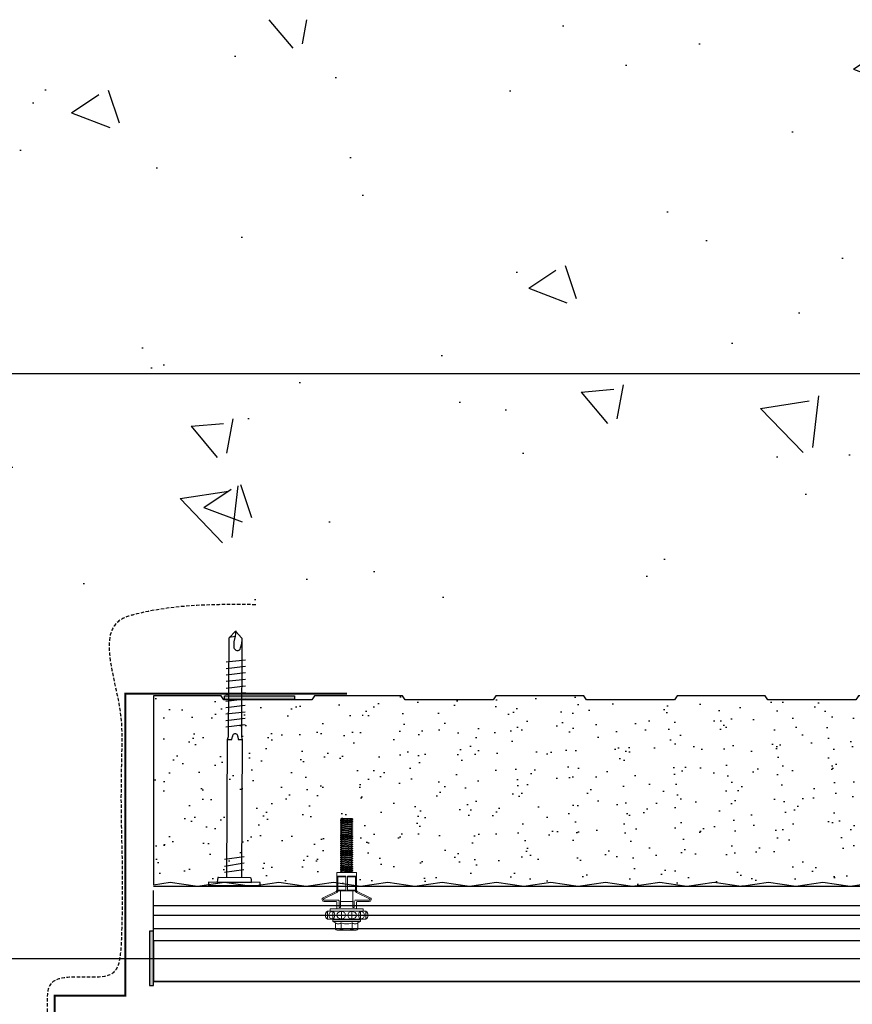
# Model space of a CAD drawing. Header units: millimetres. Extents: x -312551 to 250764, y -35891 to 59426.
# Tile 67 of 256: x -235797 to -235491, y 9063 to 9424. Entities that reach past the tile are written whole.
import ezdxf

# ---------------------------------------------------------------- set-up
doc = ezdxf.new("R2010")
doc.units = ezdxf.units.MM
doc.header["$LTSCALE"] = 2.5
doc.linetypes.add('HIDDEN', pattern=[0.375, 0.25, -0.125])
doc.layers.add('A419100ND1', color=7, linetype='Continuous')
doc.layers.add('Rails', color=1, linetype='Continuous')

# ---------------------------------------------------------------- blocks, each defined once
blk = doc.blocks.new('KP Tile fastener')
at = {"layer": 'Rails', "color": 7, "linetype": 'Continuous', "lineweight": 0}
for p, q in [((-3.59, 7.37), (-3.87, 7.02)), ((-3.5, 7.37), (-3.73, 7.02)), ((-3.24, 7.64), (-3.59, 7.37)), ((-3.18, 7.63), (-3.5, 7.37)), ((-2.83, 7.81), (-3.24, 7.64)), ((-2.8, 7.8), (-3.18, 7.63)), ((-2.39, 7.87), (-2.83, 7.81)), ((-2.39, 7.86), (-2.8, 7.8)), ((-1.94, 7.82), (-2.39, 7.87)), ((-1.97, 7.8), (-2.39, 7.86)), ((-1.59, 7.63), (-1.97, 7.8)), ((-1.53, 7.65), (-1.94, 7.82)), ((-1.27, 7.37), (-1.59, 7.63)), ((-1.18, 7.38), (-1.53, 7.65)), ((-1.04, 7.02), (-1.27, 7.37)), ((-0.9, 7.02), (-1.18, 7.38)), ((2.63, 3.85), (2.63, 8.3)), ((3.13, 3.04), (3.13, 8.33)), ((5.95, 3.6), (3.61, 8.44)), ((6.37, 3.87), (4.05, 8.63)), ((-7.71, 3.86), (-7.87, 3.5)), ((-7.47, 4.16), (-7.71, 3.86)), ((-7.47, 4.16), (-5.19, 4.16)), ((-5.4, 3.85), (-5.53, 3.49)), ((-5.19, 4.15), (-5.4, 3.85)), ((-5.19, 4.16), (-4.68, 5.04)), ((-4.68, 0), (-4.68, 5.04)), ((-4.68, 5.04), (-4.05, 5.04)), ((-4.05, 0), (-4.05, 5.04)), ((-3.87, 0), (-3.87, 7.02)), ((-3.73, 7.02), (-1.04, 7.02)), ((-3.63, 5.7), (-3.73, 5.14)), ((-3.73, 5.14), (-1.04, 5.14)), ((-3.73, 5.14), (-3.63, 4.82)), ((-3.34, 6.17), (-3.63, 5.7)), ((-3.63, 4.82), (-3.34, 4.54)), ((-2.9, 6.49), (-3.34, 6.17)), ((-3.34, 4.54), (-2.39, 4.3)), ((-2.39, 6.6), (-2.9, 6.49)), ((-1.87, 6.49), (-2.39, 6.6)), ((-2.39, 4.3), (-1.43, 4.54)), ((-1.43, 6.17), (-1.87, 6.49)), ((-1.14, 5.7), (-1.43, 6.17)), ((-1.43, 4.54), (-1.14, 4.82)), ((-1.04, 5.14), (-1.14, 5.7)), ((-1.14, 4.82), (-1.04, 5.14)), ((-0.9, 0), (-0.9, 7.02)), ((-0.9, 6.03), (0, 6.03)), ((0, 0), (0, 6.03)), ((0, 0), (0, 6.03)), ((6.6, 0.36), (6.6, 3.69)), ((-7.87, 3.5), (-7.92, 3.12)), ((-7.92, 0), (-7.92, 3.12)), ((-7.92, 3.12), (-7.87, 2.73)), ((-7.9, 0.43), (-7.92, 0)), ((-7.9, 0.43), (-7.92, 0)), ((-7.9, -0.43), (-7.92, 0)), ((-7.9, -0.43), (-7.92, 0)), ((-7.84, 0.86), (-7.9, 0.43)), ((-7.87, 2.73), (-7.71, 2.38)), ((-7.75, 1.28), (-7.84, 0.86)), ((-7.62, 1.69), (-7.75, 1.28)), ((-7.71, 2.38), (-7.47, 2.08)), ((-7.47, 2.08), (-7.62, 1.69)), ((-7.47, 2.08), (-5.19, 2.08)), ((-5.53, 3.49), (-5.58, 3.12)), ((-5.58, 3.12), (-5.53, 2.74)), ((-5.56, 0.42), (-5.58, 0)), ((-5.56, 0.42), (-5.58, 0)), ((-5.56, -0.42), (-5.58, 0)), ((-5.56, -0.42), (-5.58, 0)), ((-5.52, 0.85), (-5.56, 0.42)), ((-5.53, 2.74), (-5.4, 2.39)), ((-5.44, 1.28), (-5.52, 0.85)), ((-5.33, 1.69), (-5.44, 1.28)), ((-5.4, 2.39), (-5.19, 2.08)), ((-5.2, 2.08), (-5.33, 1.69)), ((-4.68, 0), (-4.68, -5.04)), ((-4.05, 2.09), (-3.87, 2.09)), ((-4.05, 0), (-4.05, -5.04)), ((-3.63, 2.53), (-3.73, 1.88)), ((-3.73, 1.88), (-1.04, 1.88)), ((-3.73, 1.88), (-3.63, 1.32)), ((-3.34, 3.07), (-3.63, 2.53)), ((-3.63, 1.32), (-3.34, 0.85)), ((-2.9, 3.44), (-3.34, 3.07)), ((-3.34, 0.85), (-2.9, 0.53)), ((-2.39, 3.57), (-2.9, 3.44)), ((-2.9, 0.53), (-2.39, 0.42)), ((-2.9, 0.53), (-2.39, 0.42)), ((-1.87, 3.44), (-2.39, 3.57)), ((-2.39, 0.42), (-1.87, 0.53)), ((-2.39, 0.42), (-1.87, 0.53)), ((-1.43, 3.07), (-1.87, 3.44)), ((-1.87, 0.53), (-1.43, 0.85)), ((-1.14, 2.53), (-1.43, 3.07)), ((-1.43, 0.85), (-1.14, 1.32)), ((-1.04, 1.88), (-1.14, 2.53)), ((-1.14, 1.32), (-1.04, 1.88)), ((0, 3.6), (2.38, 3.6)), ((0, 0), (0, -6.03)), ((0, 0), (0, -6.03)), ((0.43, 2.28), (0.43, 2.79)), ((0.43, 2.79), (2.88, 2.79)), ((0.43, 2.28), (6.6, 2.28)), ((2.63, 2.28), (2.63, -2.28)), ((6.6, 3.51), (12, 3.51)), ((6.6, 3.33), (12, 3.33)), ((6.6, 3.33), (6.87, 3.2)), ((6.6, 0.36), (12, 0.36)), ((6.6, 0.36), (6.6, -3.69)), ((6.87, 0.36), (6.87, 3.2)), ((6.87, 3.2), (11.73, 3.2)), ((6.95, 3.6), (12, 3.6)), ((11.73, 3.2), (12, 3.33)), ((11.73, 0.36), (11.73, 3.2)), ((12, 0.36), (12, 3.6)), ((12, 3.6), (13.35, 3.6)), ((13.35, 0), (13.35, 3.6)), ((13.35, 2.2), (13.38, 2.25)), ((13.35, 0), (13.35, -3.6)), ((13.38, 2.25), (13.74, -2.25)), ((13.38, 2.25), (13.53, 2.25)), ((13.53, 2.25), (13.89, -2.25)), ((13.53, 2.25), (13.77, 1.84)), ((13.77, 1.84), (13.78, 1.82)), ((13.78, 1.82), (13.8, 1.81)), ((13.8, 1.81), (13.81, 1.81)), ((13.81, 1.81), (13.83, 1.81)), ((13.82, 1.81), (14.17, -1.81)), ((13.83, 1.81), (13.85, 1.82)), ((13.85, 1.82), (13.86, 1.84)), ((13.86, 1.84), (14.1, 2.25)), ((14.1, 2.25), (14.46, -2.25)), ((14.1, 2.25), (14.25, 2.25)), ((14.25, 2.25), (14.61, -2.25)), ((14.25, 2.25), (14.49, 1.84)), ((14.49, 1.84), (14.5, 1.82)), ((14.5, 1.82), (14.52, 1.81)), ((14.52, 1.81), (14.53, 1.81)), ((14.53, 1.81), (14.55, 1.81)), ((14.54, 1.81), (14.89, -1.81)), ((14.55, 1.81), (14.57, 1.82)), ((14.57, 1.82), (14.58, 1.84)), ((14.58, 1.84), (14.82, 2.25)), ((14.82, 2.25), (15.18, -2.25)), ((14.82, 2.25), (14.97, 2.25)), ((14.97, 2.25), (15.33, -2.25)), ((14.97, 2.25), (15.21, 1.84)), ((15.21, 1.84), (15.22, 1.82)), ((15.22, 1.82), (15.24, 1.81)), ((15.24, 1.81), (15.25, 1.81)), ((15.25, 1.81), (15.27, 1.81)), ((15.26, 1.81), (15.61, -1.81)), ((15.27, 1.81), (15.29, 1.82)), ((15.29, 1.82), (15.3, 1.84)), ((15.3, 1.84), (15.54, 2.25)), ((15.54, 2.25), (15.9, -2.25)), ((15.54, 2.25), (15.69, 2.25)), ((15.69, 2.25), (16.05, -2.25)), ((15.69, 2.25), (15.93, 1.84)), ((15.93, 1.84), (15.94, 1.82)), ((15.94, 1.82), (15.96, 1.81)), ((15.96, 1.81), (15.97, 1.81)), ((15.97, 1.81), (15.99, 1.81)), ((15.98, 1.81), (16.33, -1.81)), ((15.99, 1.81), (16.01, 1.82)), ((16.01, 1.82), (16.02, 1.84)), ((16.02, 1.84), (16.26, 2.25)), ((16.26, 2.25), (16.62, -2.25)), ((16.26, 2.25), (16.41, 2.25)), ((16.41, 2.25), (16.77, -2.25)), ((16.41, 2.25), (16.65, 1.84)), ((16.65, 1.84), (16.66, 1.82)), ((16.66, 1.82), (16.68, 1.81)), ((16.68, 1.81), (16.69, 1.81)), ((16.69, 1.81), (16.71, 1.81)), ((16.7, 1.81), (17.05, -1.81)), ((16.71, 1.81), (16.73, 1.82)), ((16.73, 1.82), (16.74, 1.84)), ((16.74, 1.84), (16.98, 2.25)), ((16.98, 2.25), (17.34, -2.25)), ((16.98, 2.25), (17.13, 2.25)), ((17.13, 2.25), (17.49, -2.25)), ((17.13, 2.25), (17.37, 1.84)), ((17.37, 1.84), (17.38, 1.82)), ((17.38, 1.82), (17.4, 1.81)), ((17.4, 1.81), (17.41, 1.81)), ((17.41, 1.81), (17.43, 1.81)), ((17.42, 1.81), (17.77, -1.81)), ((17.43, 1.81), (17.45, 1.82)), ((17.45, 1.82), (17.46, 1.84)), ((17.46, 1.84), (17.7, 2.25)), ((17.7, 2.25), (18.06, -2.25)), ((17.7, 2.25), (17.85, 2.25)), ((17.85, 2.25), (18.21, -2.25)), ((17.85, 2.25), (18.09, 1.84)), ((18.09, 1.84), (18.1, 1.82)), ((18.1, 1.82), (18.12, 1.81)), ((18.12, 1.81), (18.13, 1.81)), ((18.13, 1.81), (18.15, 1.81)), ((18.14, 1.81), (18.49, -1.81)), ((18.15, 1.81), (18.17, 1.82)), ((18.17, 1.82), (18.18, 1.84)), ((18.18, 1.84), (18.42, 2.25)), ((18.42, 2.25), (18.78, -2.25)), ((18.42, 2.25), (18.57, 2.25)), ((18.57, 2.25), (18.93, -2.25)), ((18.57, 2.25), (18.81, 1.84)), ((18.81, 1.84), (18.82, 1.82)), ((18.82, 1.82), (18.84, 1.81)), ((18.84, 1.81), (18.85, 1.81)), ((18.85, 1.81), (18.87, 1.81)), ((18.86, 1.81), (19.21, -1.81)), ((18.87, 1.81), (18.89, 1.82)), ((18.89, 1.82), (18.9, 1.84)), ((18.9, 1.84), (19.14, 2.25)), ((19.14, 2.25), (19.5, -2.25)), ((19.14, 2.25), (19.29, 2.25)), ((19.29, 2.25), (19.65, -2.25)), ((19.29, 2.25), (19.53, 1.84)), ((19.53, 1.84), (19.54, 1.82)), ((19.54, 1.82), (19.56, 1.81)), ((19.56, 1.81), (19.57, 1.81)), ((19.57, 1.81), (19.59, 1.81)), ((19.58, 1.81), (19.93, -1.81)), ((19.59, 1.81), (19.61, 1.82)), ((19.61, 1.82), (19.62, 1.84)), ((19.62, 1.84), (19.86, 2.25)), ((19.86, 2.25), (20.22, -2.25)), ((19.86, 2.25), (20.01, 2.25)), ((20.01, 2.25), (20.37, -2.25)), ((20.01, 2.25), (20.25, 1.84)), ((20.25, 1.84), (20.26, 1.82)), ((20.26, 1.82), (20.28, 1.81)), ((20.28, 1.81), (20.29, 1.81)), ((20.29, 1.81), (20.31, 1.81)), ((20.3, 1.81), (20.65, -1.81)), ((20.31, 1.81), (20.33, 1.82)), ((20.33, 1.82), (20.34, 1.84)), ((20.34, 1.84), (20.58, 2.25)), ((20.58, 2.25), (20.94, -2.25)), ((20.58, 2.25), (20.73, 2.25)), ((20.73, 2.25), (21.09, -2.25)), ((20.73, 2.25), (20.97, 1.84)), ((20.97, 1.84), (20.98, 1.82)), ((20.98, 1.82), (21, 1.81)), ((21, 1.81), (21.01, 1.81)), ((21.01, 1.81), (21.03, 1.81)), ((21.02, 1.81), (21.37, -1.81)), ((21.03, 1.81), (21.05, 1.82)), ((21.05, 1.82), (21.06, 1.84)), ((21.06, 1.84), (21.3, 2.25)), ((21.3, 2.25), (21.66, -2.25)), ((21.3, 2.25), (21.45, 2.25)), ((21.45, 2.25), (21.81, -2.25)), ((21.45, 2.25), (21.69, 1.84)), ((21.69, 1.84), (21.7, 1.82)), ((21.7, 1.82), (21.72, 1.81)), ((21.72, 1.81), (21.73, 1.81)), ((21.73, 1.81), (21.75, 1.81)), ((21.74, 1.81), (22.09, -1.81)), ((21.75, 1.81), (21.77, 1.82)), ((21.77, 1.82), (21.78, 1.84)), ((21.78, 1.84), (22.02, 2.25)), ((22.02, 2.25), (22.38, -2.25)), ((22.02, 2.25), (22.17, 2.25)), ((22.17, 2.25), (22.53, -2.25)), ((22.17, 2.25), (22.41, 1.84)), ((22.41, 1.84), (22.42, 1.82)), ((22.42, 1.82), (22.44, 1.81)), ((22.44, 1.81), (22.45, 1.81)), ((22.45, 1.81), (22.47, 1.81)), ((22.46, 1.81), (22.81, -1.81)), ((22.47, 1.81), (22.49, 1.82)), ((22.49, 1.82), (22.5, 1.84)), ((22.5, 1.84), (22.74, 2.25)), ((22.74, 2.25), (23.1, -2.25)), ((22.74, 2.25), (22.89, 2.25)), ((22.89, 2.25), (23.25, -2.25)), ((22.89, 2.25), (23.13, 1.84)), ((23.13, 1.84), (23.14, 1.82)), ((23.14, 1.82), (23.16, 1.81)), ((23.16, 1.81), (23.17, 1.81)), ((23.17, 1.81), (23.19, 1.81)), ((23.18, 1.81), (23.53, -1.81)), ((23.19, 1.81), (23.21, 1.82)), ((23.21, 1.82), (23.22, 1.84)), ((23.22, 1.84), (23.46, 2.25)), ((23.46, 2.25), (23.82, -2.25)), ((23.46, 2.25), (23.61, 2.25)), ((23.61, 2.25), (23.97, -2.25)), ((23.61, 2.25), (23.85, 1.84)), ((23.85, 1.84), (23.86, 1.82)), ((23.86, 1.82), (23.88, 1.81)), ((23.88, 1.81), (23.89, 1.81)), ((23.89, 1.81), (23.91, 1.81)), ((23.9, 1.81), (24.25, -1.81)), ((23.91, 1.81), (23.93, 1.82)), ((23.93, 1.82), (23.94, 1.84)), ((23.94, 1.84), (24.18, 2.25)), ((24.18, 2.25), (24.54, -2.25)), ((24.18, 2.25), (24.33, 2.25)), ((24.33, 2.25), (24.69, -2.25)), ((24.33, 2.25), (24.57, 1.84)), ((24.57, 1.84), (24.58, 1.82)), ((24.58, 1.82), (24.6, 1.81)), ((24.6, 1.81), (24.61, 1.81)), ((24.61, 1.81), (24.63, 1.81)), ((24.62, 1.81), (24.97, -1.81)), ((24.63, 1.81), (24.65, 1.82)), ((24.65, 1.82), (24.66, 1.84)), ((24.66, 1.84), (24.9, 2.25)), ((24.9, 2.25), (25.26, -2.25)), ((24.9, 2.25), (25.05, 2.25)), ((25.05, 2.25), (25.41, -2.25)), ((25.05, 2.25), (25.29, 1.84)), ((25.29, 1.84), (25.3, 1.82)), ((25.3, 1.82), (25.32, 1.81)), ((25.32, 1.81), (25.33, 1.81)), ((25.33, 1.81), (25.35, 1.81)), ((25.34, 1.81), (25.69, -1.81)), ((25.35, 1.81), (25.37, 1.82)), ((25.37, 1.82), (25.38, 1.84)), ((25.38, 1.84), (25.62, 2.25)), ((25.62, 2.25), (25.98, -2.25)), ((25.62, 2.25), (25.77, 2.25)), ((25.77, 2.25), (26.13, -2.25)), ((25.77, 2.25), (26.01, 1.84)), ((26.01, 1.84), (26.02, 1.82)), ((26.02, 1.82), (26.04, 1.81)), ((26.04, 1.81), (26.05, 1.81)), ((26.05, 1.81), (26.07, 1.81)), ((26.06, 1.81), (26.41, -1.81)), ((26.07, 1.81), (26.09, 1.82)), ((26.09, 1.82), (26.1, 1.84)), ((26.1, 1.84), (26.34, 2.25)), ((26.34, 2.25), (26.7, -2.25)), ((26.34, 2.25), (26.49, 2.25)), ((26.49, 2.25), (26.85, -2.25)), ((26.49, 2.25), (26.73, 1.84)), ((26.73, 1.84), (26.74, 1.82)), ((26.74, 1.82), (26.76, 1.81)), ((26.76, 1.81), (26.77, 1.81)), ((26.77, 1.81), (26.79, 1.81)), ((26.78, 1.81), (27.13, -1.81)), ((26.79, 1.81), (26.81, 1.82)), ((26.81, 1.82), (26.82, 1.84)), ((26.82, 1.84), (27.06, 2.25)), ((27.06, 2.25), (27.42, -2.25)), ((27.06, 2.25), (27.21, 2.25)), ((27.21, 2.25), (27.57, -2.25)), ((27.21, 2.25), (27.45, 1.84)), ((27.45, 1.84), (27.46, 1.82)), ((27.46, 1.82), (27.48, 1.81)), ((27.48, 1.81), (27.49, 1.81)), ((27.49, 1.81), (27.51, 1.81)), ((27.5, 1.81), (27.85, -1.81)), ((27.51, 1.81), (27.53, 1.82)), ((27.53, 1.82), (27.54, 1.84)), ((27.54, 1.84), (27.78, 2.25)), ((27.78, 2.25), (28.14, -2.25)), ((27.78, 2.25), (27.93, 2.25)), ((27.93, 2.25), (28.29, -2.25)), ((27.93, 2.25), (28.17, 1.84)), ((28.17, 1.84), (28.18, 1.82)), ((28.18, 1.82), (28.2, 1.81)), ((28.2, 1.81), (28.21, 1.81)), ((28.21, 1.81), (28.23, 1.81)), ((28.22, 1.81), (28.57, -1.81)), ((28.23, 1.81), (28.25, 1.82)), ((28.25, 1.82), (28.26, 1.84)), ((28.26, 1.84), (28.5, 2.25)), ((28.5, 2.25), (28.86, -2.25)), ((28.5, 2.25), (28.65, 2.25)), ((28.65, 2.25), (29.01, -2.25)), ((28.65, 2.25), (28.89, 1.84)), ((28.89, 1.84), (28.9, 1.82)), ((28.9, 1.82), (28.92, 1.81)), ((28.92, 1.81), (28.93, 1.81)), ((28.93, 1.81), (28.95, 1.81)), ((28.94, 1.81), (29.29, -1.81)), ((28.95, 1.81), (28.97, 1.82)), ((28.97, 1.82), (28.98, 1.84)), ((28.98, 1.84), (29.22, 2.25)), ((29.22, 2.25), (29.58, -2.25)), ((29.22, 2.25), (29.37, 2.25)), ((29.37, 2.25), (29.73, -2.25)), ((29.37, 2.25), (29.61, 1.84)), ((29.61, 1.84), (29.62, 1.82)), ((29.62, 1.82), (29.64, 1.81)), ((29.64, 1.81), (29.65, 1.81)), ((29.65, 1.81), (29.67, 1.81)), ((29.66, 1.81), (30.01, -1.81)), ((29.67, 1.81), (29.69, 1.82)), ((29.69, 1.82), (29.7, 1.84)), ((29.7, 1.84), (29.94, 2.25)), ((29.94, 2.25), (30.09, 2.25)), ((29.94, 2.25), (30.3, -2.25)), ((30.09, 2.25), (30.33, 1.84)), ((30.09, 2.25), (30.45, -2.25)), ((30.33, 1.84), (30.34, 1.82)), ((30.34, 1.82), (30.36, 1.81)), ((30.36, 1.81), (30.37, 1.81)), ((30.37, 1.81), (30.39, 1.81)), ((30.38, 1.81), (30.73, -1.81)), ((30.39, 1.81), (30.41, 1.82)), ((30.41, 1.82), (30.42, 1.84)), ((30.42, 1.84), (30.66, 2.25)), ((30.66, 2.25), (30.81, 2.25)), ((30.66, 2.25), (31.02, -2.25)), ((30.81, 2.25), (31.05, 1.84)), ((30.81, 2.25), (31.17, -2.25)), ((31.05, 1.84), (31.06, 1.82)), ((31.06, 1.82), (31.08, 1.81)), ((31.08, 1.81), (31.09, 1.81)), ((31.09, 1.81), (31.11, 1.81)), ((31.1, 1.81), (31.45, -1.81)), ((31.11, 1.81), (31.13, 1.82)), ((31.13, 1.82), (31.14, 1.84)), ((31.14, 1.84), (31.38, 2.25)), ((31.38, 2.25), (31.53, 2.25)), ((31.38, 2.25), (31.74, -2.25)), ((31.53, 2.25), (31.77, 1.84)), ((31.53, 2.25), (31.89, -2.25)), ((31.77, 1.84), (31.78, 1.82)), ((31.78, 1.82), (31.8, 1.81)), ((31.8, 1.81), (31.81, 1.81)), ((31.81, 1.81), (31.83, 1.81)), ((31.82, 1.81), (32.17, -1.81)), ((31.83, 1.81), (31.85, 1.82)), ((31.85, 1.82), (31.86, 1.84)), ((31.86, 1.84), (32.1, 2.25)), ((32.1, 2.25), (32.25, 2.25)), ((32.1, 2.25), (32.46, -2.25)), ((32.25, 2.25), (32.49, 1.84)), ((32.25, 2.25), (32.61, -2.25)), ((32.49, 1.84), (32.5, 1.82)), ((32.5, 1.82), (32.52, 1.81)), ((32.52, 1.81), (32.53, 1.81)), ((32.53, 1.81), (32.55, 1.81)), ((32.54, 1.81), (32.89, -1.81)), ((32.55, 1.81), (32.57, 1.82)), ((32.57, 1.82), (32.58, 1.84)), ((32.58, 1.84), (32.82, 2.25)), ((32.82, 2.25), (32.97, 2.25)), ((32.82, 2.25), (33.1, -1.25)), ((32.97, 2.25), (33.1, 2.02)), ((32.97, 2.25), (33.1, 0.61)), ((33.1, -2.11), (33.1, 2.02)), ((-7.92, 0), (-7.92, -3.12)), ((-7.92, -3.12), (-7.87, -2.73)), ((-7.87, -3.5), (-7.92, -3.12)), ((-7.84, -0.86), (-7.9, -0.43)), ((-7.84, -0.86), (-7.9, -0.43)), ((-7.87, -2.73), (-7.71, -2.38)), ((-7.71, -3.86), (-7.87, -3.5)), ((-7.75, -1.28), (-7.84, -0.86)), ((-7.62, -1.69), (-7.75, -1.28)), ((-7.71, -2.38), (-7.47, -2.08)), ((-7.47, -2.08), (-7.62, -1.69)), ((-7.47, -2.08), (-5.19, -2.08)), ((-5.58, -3.12), (-5.53, -2.74)), ((-5.53, -3.49), (-5.58, -3.12)), ((-5.52, -0.85), (-5.56, -0.42)), ((-5.52, -0.85), (-5.56, -0.42)), ((-5.53, -2.74), (-5.4, -2.39)), ((-5.4, -3.85), (-5.53, -3.49)), ((-5.44, -1.28), (-5.52, -0.85)), ((-5.33, -1.69), (-5.44, -1.28)), ((-5.4, -2.39), (-5.19, -2.08)), ((-5.2, -2.08), (-5.33, -1.69)), ((-4.05, -2.09), (-3.87, -2.09)), ((-3.87, 0), (-3.87, -7.02)), ((-3.73, -1.88), (-3.63, -1.32)), ((-3.63, -2.53), (-3.73, -1.88)), ((-3.73, -1.88), (-1.04, -1.88)), ((-3.63, -1.32), (-3.34, -0.85)), ((-3.34, -3.07), (-3.63, -2.53)), ((-3.34, -0.85), (-2.9, -0.53)), ((-3.34, -0.85), (-2.9, -0.53)), ((-2.9, -3.44), (-3.34, -3.07)), ((-2.9, -0.53), (-2.39, -0.42)), ((-2.9, -0.53), (-2.39, -0.42)), ((-2.39, -3.57), (-2.9, -3.44)), ((-2.39, -0.42), (-1.87, -0.53)), ((-2.39, -0.42), (-1.87, -0.53)), ((-1.87, -3.44), (-2.39, -3.57)), ((-1.87, -0.53), (-1.43, -0.85)), ((-1.87, -0.53), (-1.43, -0.85)), ((-1.43, -3.07), (-1.87, -3.44)), ((-1.43, -0.85), (-1.14, -1.32)), ((-1.14, -2.53), (-1.43, -3.07)), ((-1.14, -1.32), (-1.04, -1.88)), ((-1.04, -1.88), (-1.14, -2.53)), ((-0.9, 0), (-0.9, -7.02)), ((0, -3.6), (2.38, -3.6)), ((0.43, -2.28), (0.43, -2.79)), ((0.43, -2.28), (6.6, -2.28)), ((0.43, -2.79), (2.88, -2.79)), ((3.13, -3.04), (3.13, -8.33)), ((5.95, -3.6), (3.61, -8.44)), ((6.6, -0.36), (12, -0.36)), ((6.6, -3.33), (6.87, -3.2)), ((6.6, -3.33), (12, -3.33)), ((6.6, -3.51), (12, -3.51)), ((6.87, -0.36), (6.87, -3.2)), ((6.87, -3.2), (11.73, -3.2)), ((6.95, -3.6), (12, -3.6)), ((11.73, -0.36), (11.73, -3.2)), ((11.73, -3.2), (12, -3.33)), ((12, -0.36), (12, -3.6)), ((12, -3.6), (13.35, -3.6)), ((13.35, -0.78), (13.45, -1.81)), ((13.35, -1.94), (13.41, -1.84)), ((13.42, -1.82), (13.41, -1.84)), ((13.44, -1.81), (13.42, -1.82)), ((13.45, -1.81), (13.44, -1.81)), ((13.47, -1.81), (13.45, -1.81)), ((13.49, -1.82), (13.47, -1.81)), ((13.5, -1.84), (13.49, -1.82)), ((13.5, -1.84), (13.74, -2.25)), ((13.74, -2.25), (13.89, -2.25)), ((13.89, -2.25), (14.13, -1.84)), ((14.14, -1.82), (14.13, -1.84)), ((14.16, -1.81), (14.14, -1.82)), ((14.17, -1.81), (14.16, -1.81)), ((14.19, -1.81), (14.17, -1.81)), ((14.21, -1.82), (14.19, -1.81)), ((14.22, -1.84), (14.21, -1.82)), ((14.22, -1.84), (14.46, -2.25)), ((14.46, -2.25), (14.61, -2.25)), ((14.61, -2.25), (14.85, -1.84)), ((14.86, -1.82), (14.85, -1.84)), ((14.88, -1.81), (14.86, -1.82)), ((14.89, -1.81), (14.88, -1.81)), ((14.91, -1.81), (14.89, -1.81)), ((14.93, -1.82), (14.91, -1.81)), ((14.94, -1.84), (14.93, -1.82)), ((14.94, -1.84), (15.18, -2.25)), ((15.18, -2.25), (15.33, -2.25)), ((15.33, -2.25), (15.57, -1.84)), ((15.58, -1.82), (15.57, -1.84)), ((15.6, -1.81), (15.58, -1.82)), ((15.61, -1.81), (15.6, -1.81)), ((15.63, -1.81), (15.61, -1.81)), ((15.65, -1.82), (15.63, -1.81)), ((15.66, -1.84), (15.65, -1.82)), ((15.66, -1.84), (15.9, -2.25)), ((15.9, -2.25), (16.05, -2.25)), ((16.05, -2.25), (16.29, -1.84)), ((16.3, -1.82), (16.29, -1.84)), ((16.32, -1.81), (16.3, -1.82)), ((16.33, -1.81), (16.32, -1.81)), ((16.35, -1.81), (16.33, -1.81)), ((16.37, -1.82), (16.35, -1.81)), ((16.38, -1.84), (16.37, -1.82)), ((16.38, -1.84), (16.62, -2.25)), ((16.62, -2.25), (16.77, -2.25)), ((16.77, -2.25), (17.01, -1.84)), ((17.02, -1.82), (17.01, -1.84)), ((17.04, -1.81), (17.02, -1.82)), ((17.05, -1.81), (17.04, -1.81)), ((17.07, -1.81), (17.05, -1.81)), ((17.09, -1.82), (17.07, -1.81)), ((17.1, -1.84), (17.09, -1.82)), ((17.1, -1.84), (17.34, -2.25)), ((17.34, -2.25), (17.49, -2.25)), ((17.49, -2.25), (17.73, -1.84)), ((17.74, -1.82), (17.73, -1.84)), ((17.76, -1.81), (17.74, -1.82)), ((17.77, -1.81), (17.76, -1.81)), ((17.79, -1.81), (17.77, -1.81)), ((17.81, -1.82), (17.79, -1.81)), ((17.82, -1.84), (17.81, -1.82)), ((17.82, -1.84), (18.06, -2.25)), ((18.06, -2.25), (18.21, -2.25)), ((18.21, -2.25), (18.45, -1.84)), ((18.46, -1.82), (18.45, -1.84)), ((18.48, -1.81), (18.46, -1.82)), ((18.49, -1.81), (18.48, -1.81)), ((18.51, -1.81), (18.49, -1.81)), ((18.53, -1.82), (18.51, -1.81)), ((18.54, -1.84), (18.53, -1.82)), ((18.54, -1.84), (18.78, -2.25)), ((18.78, -2.25), (18.93, -2.25)), ((18.93, -2.25), (19.17, -1.84)), ((19.18, -1.82), (19.17, -1.84)), ((19.2, -1.81), (19.18, -1.82)), ((19.21, -1.81), (19.2, -1.81)), ((19.23, -1.81), (19.21, -1.81)), ((19.25, -1.82), (19.23, -1.81)), ((19.26, -1.84), (19.25, -1.82)), ((19.26, -1.84), (19.5, -2.25)), ((19.5, -2.25), (19.65, -2.25)), ((19.65, -2.25), (19.89, -1.84)), ((19.9, -1.82), (19.89, -1.84)), ((19.92, -1.81), (19.9, -1.82)), ((19.93, -1.81), (19.92, -1.81)), ((19.95, -1.81), (19.93, -1.81)), ((19.97, -1.82), (19.95, -1.81)), ((19.98, -1.84), (19.97, -1.82)), ((19.98, -1.84), (20.22, -2.25)), ((20.22, -2.25), (20.37, -2.25)), ((20.37, -2.25), (20.61, -1.84)), ((20.62, -1.82), (20.61, -1.84)), ((20.64, -1.81), (20.62, -1.82)), ((20.65, -1.81), (20.64, -1.81)), ((20.67, -1.81), (20.65, -1.81)), ((20.69, -1.82), (20.67, -1.81)), ((20.7, -1.84), (20.69, -1.82)), ((20.7, -1.84), (20.94, -2.25)), ((20.94, -2.25), (21.09, -2.25)), ((21.09, -2.25), (21.33, -1.84)), ((21.34, -1.82), (21.33, -1.84)), ((21.36, -1.81), (21.34, -1.82)), ((21.37, -1.81), (21.36, -1.81)), ((21.39, -1.81), (21.37, -1.81)), ((21.41, -1.82), (21.39, -1.81)), ((21.42, -1.84), (21.41, -1.82)), ((21.42, -1.84), (21.66, -2.25)), ((21.66, -2.25), (21.81, -2.25)), ((21.81, -2.25), (22.05, -1.84)), ((22.06, -1.82), (22.05, -1.84)), ((22.08, -1.81), (22.06, -1.82)), ((22.09, -1.81), (22.08, -1.81)), ((22.11, -1.81), (22.09, -1.81)), ((22.13, -1.82), (22.11, -1.81)), ((22.14, -1.84), (22.13, -1.82)), ((22.14, -1.84), (22.38, -2.25)), ((22.38, -2.25), (22.53, -2.25)), ((22.53, -2.25), (22.77, -1.84)), ((22.78, -1.82), (22.77, -1.84)), ((22.8, -1.81), (22.78, -1.82)), ((22.81, -1.81), (22.8, -1.81)), ((22.83, -1.81), (22.81, -1.81)), ((22.85, -1.82), (22.83, -1.81)), ((22.86, -1.84), (22.85, -1.82)), ((22.86, -1.84), (23.1, -2.25)), ((23.1, -2.25), (23.25, -2.25)), ((23.25, -2.25), (23.49, -1.84)), ((23.5, -1.82), (23.49, -1.84)), ((23.52, -1.81), (23.5, -1.82)), ((23.53, -1.81), (23.52, -1.81)), ((23.55, -1.81), (23.53, -1.81)), ((23.57, -1.82), (23.55, -1.81)), ((23.58, -1.84), (23.57, -1.82)), ((23.58, -1.84), (23.82, -2.25)), ((23.82, -2.25), (23.97, -2.25)), ((23.97, -2.25), (24.21, -1.84)), ((24.22, -1.82), (24.21, -1.84)), ((24.24, -1.81), (24.22, -1.82)), ((24.25, -1.81), (24.24, -1.81)), ((24.27, -1.81), (24.25, -1.81)), ((24.29, -1.82), (24.27, -1.81)), ((24.3, -1.84), (24.29, -1.82)), ((24.3, -1.84), (24.54, -2.25)), ((24.54, -2.25), (24.69, -2.25)), ((24.69, -2.25), (24.93, -1.84)), ((24.94, -1.82), (24.93, -1.84)), ((24.96, -1.81), (24.94, -1.82)), ((24.97, -1.81), (24.96, -1.81)), ((24.99, -1.81), (24.97, -1.81)), ((25.01, -1.82), (24.99, -1.81)), ((25.02, -1.84), (25.01, -1.82)), ((25.02, -1.84), (25.26, -2.25)), ((25.26, -2.25), (25.41, -2.25)), ((25.41, -2.25), (25.65, -1.84)), ((25.66, -1.82), (25.65, -1.84)), ((25.68, -1.81), (25.66, -1.82)), ((25.69, -1.81), (25.68, -1.81)), ((25.71, -1.81), (25.69, -1.81)), ((25.73, -1.82), (25.71, -1.81)), ((25.74, -1.84), (25.73, -1.82)), ((25.74, -1.84), (25.98, -2.25)), ((25.98, -2.25), (26.13, -2.25)), ((26.13, -2.25), (26.37, -1.84)), ((26.38, -1.82), (26.37, -1.84)), ((26.4, -1.81), (26.38, -1.82)), ((26.41, -1.81), (26.4, -1.81)), ((26.43, -1.81), (26.41, -1.81)), ((26.45, -1.82), (26.43, -1.81)), ((26.46, -1.84), (26.45, -1.82)), ((26.46, -1.84), (26.7, -2.25)), ((26.7, -2.25), (26.85, -2.25)), ((26.85, -2.25), (27.09, -1.84)), ((27.1, -1.82), (27.09, -1.84)), ((27.12, -1.81), (27.1, -1.82)), ((27.13, -1.81), (27.12, -1.81)), ((27.15, -1.81), (27.13, -1.81)), ((27.17, -1.82), (27.15, -1.81)), ((27.18, -1.84), (27.17, -1.82)), ((27.18, -1.84), (27.42, -2.25)), ((27.42, -2.25), (27.57, -2.25)), ((27.57, -2.25), (27.81, -1.84)), ((27.82, -1.82), (27.81, -1.84)), ((27.84, -1.81), (27.82, -1.82)), ((27.85, -1.81), (27.84, -1.81)), ((27.87, -1.81), (27.85, -1.81)), ((27.89, -1.82), (27.87, -1.81)), ((27.9, -1.84), (27.89, -1.82)), ((27.9, -1.84), (28.14, -2.25)), ((28.14, -2.25), (28.29, -2.25)), ((28.29, -2.25), (28.53, -1.84)), ((28.54, -1.82), (28.53, -1.84)), ((28.56, -1.81), (28.54, -1.82)), ((28.57, -1.81), (28.56, -1.81)), ((28.59, -1.81), (28.57, -1.81)), ((28.61, -1.82), (28.59, -1.81)), ((28.62, -1.84), (28.61, -1.82)), ((28.62, -1.84), (28.86, -2.25)), ((28.86, -2.25), (29.01, -2.25)), ((29.01, -2.25), (29.25, -1.84)), ((29.26, -1.82), (29.25, -1.84)), ((29.28, -1.81), (29.26, -1.82)), ((29.29, -1.81), (29.28, -1.81)), ((29.31, -1.81), (29.29, -1.81)), ((29.33, -1.82), (29.31, -1.81)), ((29.34, -1.84), (29.33, -1.82)), ((29.34, -1.84), (29.58, -2.25)), ((29.58, -2.25), (29.73, -2.25)), ((29.73, -2.25), (29.97, -1.84)), ((29.98, -1.82), (29.97, -1.84)), ((30, -1.81), (29.98, -1.82)), ((30.01, -1.81), (30, -1.81)), ((30.03, -1.81), (30.01, -1.81)), ((30.05, -1.82), (30.03, -1.81)), ((30.06, -1.84), (30.05, -1.82)), ((30.06, -1.84), (30.3, -2.25)), ((30.3, -2.25), (30.45, -2.25)), ((30.45, -2.25), (30.69, -1.84)), ((30.7, -1.82), (30.69, -1.84)), ((30.72, -1.81), (30.7, -1.82)), ((30.73, -1.81), (30.72, -1.81)), ((30.75, -1.81), (30.73, -1.81)), ((30.77, -1.82), (30.75, -1.81)), ((30.78, -1.84), (30.77, -1.82)), ((30.78, -1.84), (31.02, -2.25)), ((31.02, -2.25), (31.17, -2.25)), ((31.17, -2.25), (31.41, -1.84)), ((31.42, -1.82), (31.41, -1.84)), ((31.44, -1.81), (31.42, -1.82)), ((31.45, -1.81), (31.44, -1.81)), ((31.47, -1.81), (31.45, -1.81)), ((31.49, -1.82), (31.47, -1.81)), ((31.5, -1.84), (31.49, -1.82)), ((31.5, -1.84), (31.74, -2.25)), ((31.74, -2.25), (31.89, -2.25)), ((31.89, -2.25), (32.13, -1.84)), ((32.14, -1.82), (32.13, -1.84)), ((32.16, -1.81), (32.14, -1.82)), ((32.17, -1.81), (32.16, -1.81)), ((32.19, -1.81), (32.17, -1.81)), ((32.21, -1.82), (32.19, -1.81)), ((32.22, -1.84), (32.21, -1.82)), ((32.22, -1.84), (32.46, -2.25)), ((32.46, -2.25), (32.61, -2.25)), ((32.61, -2.25), (32.85, -1.84)), ((32.86, -1.82), (32.85, -1.84)), ((32.88, -1.81), (32.86, -1.82)), ((32.89, -1.81), (32.88, -1.81)), ((32.91, -1.81), (32.89, -1.81)), ((32.93, -1.82), (32.91, -1.81)), ((32.94, -1.84), (32.93, -1.82)), ((32.94, -1.84), (33.1, -2.11)), ((-7.47, -4.16), (-7.71, -3.86)), ((-7.47, -4.16), (-5.19, -4.16)), ((-5.19, -4.15), (-5.4, -3.85)), ((-5.19, -4.16), (-4.68, -5.04)), ((-4.68, -5.04), (-4.05, -5.04)), ((-3.59, -7.37), (-3.87, -7.02)), ((-3.73, -5.14), (-3.63, -4.82)), ((-3.63, -5.7), (-3.73, -5.14)), ((-3.73, -5.14), (-1.04, -5.14)), ((-3.5, -7.37), (-3.73, -7.02)), ((-3.73, -7.02), (-1.04, -7.02)), ((-3.63, -4.82), (-3.34, -4.54)), ((-3.34, -6.17), (-3.63, -5.7)), ((-3.34, -4.54), (-2.39, -4.3)), ((-2.9, -6.49), (-3.34, -6.17)), ((-2.39, -6.6), (-2.9, -6.49)), ((-2.39, -4.3), (-1.43, -4.54)), ((-1.87, -6.49), (-2.39, -6.6)), ((-1.43, -6.17), (-1.87, -6.49)), ((-1.43, -4.54), (-1.14, -4.82)), ((-1.14, -5.7), (-1.43, -6.17)), ((-1.04, -7.02), (-1.27, -7.37)), ((-0.9, -7.02), (-1.18, -7.38)), ((-1.14, -4.82), (-1.04, -5.14)), ((-1.04, -5.14), (-1.14, -5.7)), ((-0.9, -6.03), (0, -6.03)), ((2.63, -3.85), (2.63, -8.3)), ((6.37, -3.87), (4.05, -8.63)), ((-3.24, -7.64), (-3.59, -7.37)), ((-3.18, -7.63), (-3.5, -7.37)), ((-2.83, -7.81), (-3.24, -7.64)), ((-2.8, -7.8), (-3.18, -7.63)), ((-2.39, -7.87), (-2.83, -7.81)), ((-2.39, -7.86), (-2.8, -7.8)), ((-1.97, -7.8), (-2.39, -7.86)), ((-1.94, -7.82), (-2.39, -7.87)), ((-1.59, -7.63), (-1.97, -7.8)), ((-1.53, -7.65), (-1.94, -7.82)), ((-1.27, -7.37), (-1.59, -7.63)), ((-1.18, -7.38), (-1.53, -7.65))]:
    blk.add_line(p, q, dxfattribs=at)
for centre, radius, start, end in [((3.38, 8.3), 0.75, 26.0089, 180), ((3.38, 8.33), 0.25, 25.8375, 180), ((2.38, 3.85), 0.25, 270, 360), ((6.95, 4.35), 0.75, 219.9145, 270), ((6.96, 4.37), 1.27, 217.172, 253.6075), ((2.38, -3.85), 0.25, 0, 90), ((2.88, -3.04), 0.25, 360, 90), ((6.96, -4.37), 1.27, 106.3925, 142.828), ((6.95, -4.35), 0.75, 90, 140.0855), ((3.38, -8.3), 0.75, 180, 333.9911), ((3.38, -8.33), 0.25, 180, 334.1625)]:
    blk.add_arc(centre, radius, start, end, dxfattribs=at)
blk = doc.blocks.new('Cladding STD fixing flat head')
at = {"color": 7}
for p, q in [((-2.79, 52.5), (-1.27, 52.5)), ((-1.27, 52.5), (-0.95, 53.51)), ((0.93, 53.51), (1.1, 52.5)), ((1.1, 52.5), (2.62, 52.5)), ((9.5, 0), (-9.5, 0)), ((-9.5, 0), (-9.5, -1.29)), ((9.5, -1.29), (-9.5, -1.29)), ((9.5, -1.29), (9.5, 0))]:
    blk.add_line(p, q, dxfattribs=at)
for points in [[(-2.79, 1.69), (-2.79, 52.5), (-2.45, 53.51), (-2.45, 89.75), (-0.08, 92.28), (2.28, 89.75), (2.28, 53.51), (2.62, 52.5), (2.62, 1.69)], [(-2.45, 90.08), (-0.08, 90.42), (0.08, 92.45)], [(-0.25, 90.42), (-0.76, 88.39), (-0.76, 87.55), (-0.76, 86.87), (-0.76, 86.19), (-0.59, 85.86), (-0.25, 85.52), (0.08, 85.35), (0.42, 85.18), (0.93, 85.18), (1.1, 85.35), (1.27, 85.35), (1.61, 85.69), (1.78, 86.19), (1.94, 86.87), (2.28, 87.89), (2.28, 88.39)], [(-3.47, 80.95), (3.64, 81.8)], [(-3.47, 78.58), (3.64, 79.43)], [(-3.47, 76.22), (3.64, 77.06)], [(-3.47, 73.85), (3.64, 74.69)], [(-3.47, 71.31), (3.64, 72.16)], [(-3.47, 68.95), (3.64, 69.79)], [(-3.47, 66.58), (3.64, 67.42)], [(-3.47, 64.21), (3.64, 65.06)], [(-3.47, 61.84), (3.64, 62.69)], [(-3.47, 59.48), (3.64, 60.32)], [(-3.47, 57.11), (3.64, 57.95)], [(-3.64, 8.46), (3.64, 9.47)], [(-3.64, 5.92), (3.64, 7.1)], [(-3.64, 3.72), (3.47, 4.73)], [(6.34, 0), (6.34, 1.01), (6.17, 1.52), (6, 1.69), (-5.83, 1.69), (-6, 1.69), (-6, 1.52), (-6.17, 1.01), (-6.34, 0), (6.34, 0), (6.34, 0)]]:
    blk.add_lwpolyline(points, dxfattribs=at)
at = {"layer": 'A419100ND1'}
blk.add_arc((-0.01, 53.6), 0.949, 355.635, 185.6812, dxfattribs=at)

msp = doc.modelspace()

# ---------------------------------------------------------------- hatches: boundary and pattern name
h = msp.add_hatch()
h.set_pattern_fill('AR-CONC', color=8, scale=20, style=0)
h.set_pattern_definition([(310, (-2317854.86, 4434386.73), (143.4520365, 12.550427), [15, -165]), (5, (-2317854.86, 4434386.73), (-27.7502667, -150.4384267), [12, -132]), (259.5486, (-2317842.9, 4434387.77), (115.7018763, -137.8879084), [12.748038, -140.2284224]), (313.8158, (-2317854.86, 4434346.73), (213.44821, 33.103803), [22.5, -247.5]), (263.3644, (-2317837.07, 4434349.49), (186.932541, -194.823574), [19.122058, -210.3426]), (8.8158, (-2317854.86, 4434346.73), (186.932389, -194.82372), [18, -198]), (339, (-2317834.86, 4434356.73), (119.3814104, 80.523778), [15, -165]), (34, (-2317834.86, 4434356.73), (48.6630664, -145.030009), [12, -132]), (288.5486, (-2317824.91, 4434363.44), (168.0445257, -64.5060993), [12.748038, -140.2284224]), (322.5, (-2317854.86, 4434386.726), (2.43197106, -66.57877077), [0, -130.4, 0, -134, 0, -132.5]), (352.5, (-2317854.86, 4434386.73), (52.6139075, -78.8823424), [0, -76.4, 0, -127.4, 0, -50.5]), (32.5, (-2317899.46, 4434386.726), (106.76448723, 4.51097435), [0, -50, 0, -156, 0, -207]), (42.5, (-2317919.46, 4434386.73), (116.6372339, -20.0209965), [0, -65, 0, -103.6, 0, -147])])
edge = h.paths.add_edge_path()
edge.add_line((-235250.51, 9209.47), (-235710.27, 9209.47))
edge.add_spline(control_points=[(-235710.27, 9209.47), (-235715.02, 9209.52), (-235719.76, 9209.57), (-235724.52, 9209.47)], knot_values=[0, 0, 0, 0, 14.459418, 14.459418, 14.459418, 14.459418], degree=3, periodic=0)
edge.add_line((-235724.52, 9209.47), (-236150.51, 9209.47))
edge.add_line((-236150.51, 9209.47), (-236150.51, 9424.47))
edge.add_line((-236150.51, 9424.47), (-235250.51, 9424.47))
edge.add_line((-235250.51, 9424.47), (-235250.51, 9391.87))
edge.add_line((-235250.51, 9391.87), (-235271.09, 9391.87))
edge.add_line((-235271.09, 9391.87), (-235271.15, 9391.51))
edge.add_line((-235271.15, 9391.51), (-235273.48, 9389.34))
edge.add_line((-235273.48, 9389.34), (-235273.14, 9389.36))
edge.add_line((-235273.14, 9389.36), (-235270.76, 9387.14))
edge.add_line((-235270.76, 9387.14), (-235250.51, 9387.14))
edge.add_line((-235250.51, 9387.14), (-235250.51, 9209.47))
at = {"linetype": 'Continuous'}
h = msp.add_hatch(dxfattribs=at)
h.set_pattern_fill('AR-SAND', color=8, scale=7.5, angle=90, style=0)
h.set_pattern_definition([(127.5, (-255520.434, 13291.736), (-14.451178, -0.47245), [0, -11.4, 0, -12.75, 0, -12.1875]), (97.5, (-255520.434, 13291.736), (-21.166095, 13.273325), [0, -6.15, 0, -10.275, 0, -3.9375]), (57.5, (-255520.434, 13282.511), (-0.042443, 23.356064), [0, -3.75, 0, -13.5, 0, -17.625]), (47.5, (-255520.434, 13282.51), (-6.582567, 22.54595), [0, -1.875, 0, -8.85, 0, -10.125])])
edge = h.paths.add_edge_path()
edge.add_arc((-235279.98, 9168.06), 1.29, -90, 78.6901, ccw=False)
edge.add_arc((-235279.98, 9168.06), 1.29, 270, 438.6901)
edge.add_line((-235279.73, 9169.33), (-235289.11, 9171.2))
edge.add_arc((-235289.31, 9170.22), 1, 78.6901, 141.7101)
edge.add_arc((-235291.66, 9172.08), 2, 177.3555, 321.7101, ccw=False)
edge.add_line((-235293.66, 9172.18), (-235293.67, 9172.18))
edge.add_line((-235293.67, 9172.18), (-235293.67, 9174.58))
edge.add_arc((-235295.07, 9174.58), 1.4, 360, 450.0012)
edge = h.paths.add_edge_path(flags=17)
edge.add_arc((-235279.98, 9168.06), 1.29, 270, 438.6901)
edge.add_arc((-235279.98, 9168.06), 1.29, -90, 78.6901, ccw=False)
edge = h.paths.add_edge_path()
edge.add_line((-235295.07, 9175.98), (-235319.96, 9175.98))
edge.add_line((-235319.96, 9175.98), (-235320.97, 9174.47))
edge.add_line((-235320.97, 9174.47), (-235455.29, 9174.47))
edge.add_line((-235455.29, 9174.47), (-235456.29, 9175.97))
edge.add_line((-235456.29, 9175.97), (-235488.63, 9175.97))
edge.add_line((-235488.63, 9175.97), (-235489.63, 9174.47))
edge.add_line((-235489.63, 9174.47), (-235521.96, 9174.47))
edge.add_line((-235521.96, 9174.47), (-235522.96, 9175.97))
edge.add_line((-235522.96, 9175.97), (-235555.29, 9175.97))
edge.add_line((-235555.29, 9175.97), (-235556.29, 9174.47))
edge.add_line((-235556.29, 9174.47), (-235588.63, 9174.47))
edge.add_line((-235588.63, 9174.47), (-235589.63, 9175.97))
edge.add_line((-235589.63, 9175.97), (-235621.96, 9175.97))
edge.add_line((-235621.96, 9175.97), (-235622.96, 9174.47))
edge.add_line((-235622.96, 9174.47), (-235655.29, 9174.47))
edge.add_line((-235655.29, 9174.47), (-235656.29, 9175.97))
edge.add_line((-235656.29, 9175.97), (-235688.62, 9175.97))
edge.add_line((-235688.62, 9175.97), (-235689.62, 9174.47))
edge.add_line((-235689.62, 9174.47), (-235721.96, 9174.47))
edge.add_line((-235721.96, 9174.47), (-235722.96, 9175.97))
edge.add_line((-235722.96, 9175.97), (-235747.83, 9175.97))
edge.add_line((-235747.83, 9175.97), (-235747.83, 9106.56))
edge.add_arc((-235286.26, 9123.97), 3.2, 182.0108, 270)
edge.add_line((-235286.26, 9120.77), (-235275.18, 9120.77))
edge.add_arc((-235275.18, 9123.97), 3.2, 270, 360)
edge.add_line((-235271.98, 9123.97), (-235271.98, 9125.66))
edge.add_arc((-235275.18, 9125.66), 3.2, 360, 445)
edge.add_line((-235274.9, 9128.85), (-235282.45, 9129.51))
edge.add_arc((-235282.23, 9132), 2.5, 199.8071, 265, ccw=False)
edge.add_arc((-235282.23, 9132), 3.2, 199.8071, 265)
edge.add_line((-235282.51, 9128.81), (-235274.96, 9128.15))
edge.add_arc((-235275.18, 9125.66), 2.5, 0, 85, ccw=False)
edge.add_line((-235272.68, 9125.66), (-235272.68, 9123.97))
edge.add_arc((-235275.18, 9123.97), 2.5, -90, 0, ccw=False)
edge.add_line((-235275.18, 9121.47), (-235286.26, 9121.47))
edge.add_arc((-235286.26, 9123.97), 2.5, 182.0108, 270, ccw=False)
edge.add_line((-235451.71, 9105.97), (-235325.04, 9105.57))
edge.add_line((-235324.45, 9105.57), (-235320.77, 9105.57))
edge.add_arc((-235320.77, 9110.77), 5.2, 270, 346.1975)
edge.add_line((-235315.72, 9109.53), (-235312.07, 9124.37))
edge.add_arc((-235309.65, 9123.77), 2.5, 90, 166.1975, ccw=False)
edge.add_line((-235309.65, 9126.27), (-235301.5, 9126.27))
edge.add_arc((-235301.5, 9126.37), 0.1, 270, 324.5766)
edge.add_line((-235301.42, 9126.31), (-235301.06, 9126.81))
edge.add_arc((-235300.98, 9126.76), 0.1, 35.4234, 144.5766, ccw=False)
edge.add_line((-235300.9, 9126.81), (-235300.54, 9126.31))
edge.add_arc((-235300.46, 9126.37), 0.1, 215.4234, 270)
edge.add_line((-235300.46, 9126.27), (-235291.96, 9126.27))
edge.add_arc((-235291.96, 9123.77), 2.5, 2.0108, 90, ccw=False)
edge.add_arc((-235291.96, 9123.77), 3.2, 2.0108, 90, ccw=False)
edge.add_line((-235279.81, 9168.94), (-235289.18, 9170.81))
edge.add_arc((-235279.98, 9168.06), 0.893, 270, 438.6901)
edge.add_line((-235279.12, 9168.17), (-235279.12, 9168.31))
edge.add_line((-235284.98, 9165.77), (-235284.98, 9164.98))
edge.add_line((-235283.58, 9167.17), (-235279.98, 9167.17))
edge.add_arc((-235283.58, 9165.77), 1.4, 90, 180)
edge.add_line((-235285.58, 9164.38), (-235289.58, 9164.38))
edge.add_line((-235285.58, 9163.98), (-235289.58, 9163.98))
edge.add_line((-235289.58, 9163.98), (-235289.58, 9164.38))
edge.add_arc((-235285.58, 9164.98), 0.6, 270, 360)
edge.add_arc((-235285.58, 9164.98), 1, 270, 360)
edge.add_arc((-235289.3, 9170.22), 0.6, 78.6901, 142.099)
edge.add_line((-235279.98, 9166.77), (-235283.58, 9166.77))
edge.add_arc((-235283.58, 9165.77), 1, 90, 180)
edge.add_line((-235284.58, 9165.77), (-235284.58, 9164.98))
edge.add_line((-235284.58, 9164.98), (-235284.58, 9131.15))
edge.add_arc((-235287.59, 9130.07), 3.2, 19.8071, 90)
edge.add_line((-235287.59, 9133.27), (-235289.28, 9133.27))
edge.add_line((-235289.28, 9133.27), (-235294.28, 9133.27))
edge.add_line((-235294.28, 9132.57), (-235289.28, 9132.57))
edge.add_line((-235289.28, 9132.57), (-235287.59, 9132.57))
edge.add_arc((-235287.59, 9130.07), 2.5, 19.8071, 90)
edge.add_line((-235747.83, 9106.56), (-235741.71, 9107.47))
edge.add_line((-235741.71, 9107.47), (-235731.71, 9105.97))
edge.add_line((-235731.71, 9105.97), (-235721.71, 9107.47))
edge.add_line((-235721.71, 9107.47), (-235711.71, 9105.97))
edge.add_line((-235711.71, 9105.97), (-235701.71, 9107.47))
edge.add_line((-235701.71, 9107.47), (-235691.71, 9105.97))
edge.add_line((-235691.71, 9105.97), (-235681.71, 9107.47))
edge.add_line((-235681.71, 9107.47), (-235671.71, 9105.97))
edge.add_line((-235671.71, 9105.97), (-235661.71, 9107.47))
edge.add_line((-235661.71, 9107.47), (-235651.71, 9105.97))
edge.add_line((-235651.71, 9105.97), (-235641.71, 9107.47))
edge.add_line((-235641.71, 9107.47), (-235631.71, 9105.97))
edge.add_line((-235631.71, 9105.97), (-235621.71, 9107.47))
edge.add_line((-235621.71, 9107.47), (-235611.71, 9105.97))
edge.add_line((-235611.71, 9105.97), (-235601.71, 9107.47))
edge.add_line((-235601.71, 9107.47), (-235591.71, 9105.97))
edge.add_line((-235591.71, 9105.97), (-235581.71, 9107.47))
edge.add_line((-235581.71, 9107.47), (-235571.71, 9105.97))
edge.add_line((-235571.71, 9105.97), (-235561.71, 9107.47))
edge.add_line((-235561.71, 9107.47), (-235551.71, 9105.97))
edge.add_line((-235551.71, 9105.97), (-235541.71, 9107.47))
edge.add_line((-235541.71, 9107.47), (-235531.71, 9105.97))
edge.add_line((-235531.71, 9105.97), (-235521.71, 9107.47))
edge.add_line((-235521.71, 9107.47), (-235511.71, 9105.97))
edge.add_line((-235511.71, 9105.97), (-235501.71, 9107.47))
edge.add_line((-235501.71, 9107.47), (-235491.71, 9105.97))
edge.add_line((-235491.71, 9105.97), (-235481.71, 9107.47))
edge.add_line((-235481.71, 9107.47), (-235471.71, 9105.97))
edge.add_line((-235471.71, 9105.97), (-235461.71, 9107.47))
edge.add_line((-235461.71, 9107.47), (-235451.71, 9105.97))
for points in [[(-235721.79, 9174.65), (-235721.79, 9175.97), (-235695.94, 9175.97), (-235695.94, 9174.65)], [(-235749.32, 9069.47), (-235747.82, 9069.47), (-235747.82, 9089.47), (-235749.32, 9089.47)]]:
    msp.add_hatch(color=8, dxfattribs=at).paths.add_polyline_path(points)

# ---------------------------------------------------------------- linework, layer by layer
at = {"color": 8, "linetype": 'Continuous'}
for p, q in [((-235747.83, 9105.97), (-235185.17, 9105.97)), ((-235747.83, 9076.78), (-235747.83, 9104.47)), ((-235747.83, 9098.89), (-235185.17, 9098.89)), ((-235747.83, 9095.4), (-235185.17, 9095.4)), ((-235747.83, 9090.49), (-235185.17, 9090.49))]:
    msp.add_line(p, q, dxfattribs=at)
at = {"color": 8}
for p, q in [((-235170.82, 9085.97), (-235747.82, 9085.97)), ((-235747.82, 9069.47), (-235747.82, 9084.47)), ((-242645.51, 9079.47), (-235250.51, 9079.47)), ((-242645.51, 9079.47), (-235250.51, 9079.47)), ((-235155.82, 9070.97), (-235747.82, 9070.97))]:
    msp.add_line(p, q, dxfattribs=at)
for points in [[(-241860.51, 9079.47), (-241860.51, 9294.47), (-235250.51, 9294.47)], [(-235295.07, 9175.98), (-235319.96, 9175.98), (-235320.97, 9174.47), (-235455.29, 9174.47), (-235456.29, 9175.97), (-235488.63, 9175.97), (-235489.63, 9174.47), (-235521.96, 9174.47), (-235522.96, 9175.97), (-235555.29, 9175.97), (-235556.29, 9174.47), (-235588.63, 9174.47), (-235589.63, 9175.97), (-235621.96, 9175.97), (-235622.96, 9174.47), (-235655.29, 9174.47), (-235656.29, 9175.97), (-235688.62, 9175.97), (-235689.62, 9174.47), (-235721.96, 9174.47), (-235722.96, 9175.97), (-235747.83, 9175.97), (-235747.83, 9106.56)], [(-235747.83, 9106.56), (-235741.71, 9107.47), (-235731.71, 9105.97), (-235721.71, 9107.47), (-235711.71, 9105.97), (-235701.71, 9107.47), (-235691.71, 9105.97), (-235681.71, 9107.47), (-235671.71, 9105.97), (-235661.71, 9107.47), (-235651.71, 9105.97), (-235641.71, 9107.47), (-235631.71, 9105.97), (-235621.71, 9107.47), (-235611.71, 9105.97), (-235601.71, 9107.47), (-235591.71, 9105.97), (-235581.71, 9107.47), (-235571.71, 9105.97), (-235561.71, 9107.47), (-235551.71, 9105.97), (-235541.71, 9107.47), (-235531.71, 9105.97), (-235521.71, 9107.47), (-235511.71, 9105.97), (-235501.71, 9107.47), (-235491.71, 9105.97), (-235481.71, 9107.47)], [(-235747.82, 9070.97), (-235155.82, 9070.97), (-235170.82, 9085.97), (-235747.83, 9085.97), (-235747.82, 9070.97)], [(-241860.51, 9079.47), (-241860.51, 9079.47), (-235250.51, 9079.47)]]:
    msp.add_lwpolyline(points, dxfattribs=at)
at = {"color": 8, "linetype": 'Continuous', "const_width": 0.7}
msp.add_lwpolyline([(-235676.75, 9176.74), (-235758.18, 9176.74), (-235758.18, 9065.74), (-235784.16, 9065.74), (-235784.16, 9049.97)], dxfattribs=at)
at = {"color": 8, "linetype": 'Continuous'}
for points in [[(-235721.79, 9174.65), (-235721.79, 9175.97), (-235695.94, 9175.97), (-235695.94, 9174.65)], [(-235749.32, 9069.47), (-235747.82, 9069.47), (-235747.82, 9089.47), (-235749.32, 9089.47)]]:
    msp.add_lwpolyline(points, close=True, dxfattribs=at)
at = {"color": 8, "linetype": 'HIDDEN', "ltscale": 2}
msp.add_spline([(-235710.27, 9209.47), (-235753.96, 9206.08), (-235759.78, 9204.01), (-235760.21, 9170.97), (-235759.56, 9155.3), (-235759.78, 9135.33), (-235759.35, 9112.32), (-235759.56, 9089.31), (-235760, 9081.6), (-235761.73, 9075.23), (-235776.49, 9072.63), (-235785.82, 9069.8), (-235786.9, 9061.99), (-235786.9, 9054.83), (-235786.47, 9048.1)], degree=3, dxfattribs=at)

# ---------------------------------------------------------------- block references
at = {"color": 8, "linetype": 'Continuous', "rotation": 359.6370612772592}
msp.add_blockref('Cladding STD fixing flat head', (-235718.15, 9107.47), dxfattribs=at)
at = {"color": 8, "linetype": 'Continuous', "xscale": -1, "rotation": 270}
msp.add_blockref('KP Tile fastener', (-235676.82, 9097.74), dxfattribs=at)

doc.saveas('drawing.dxf')
